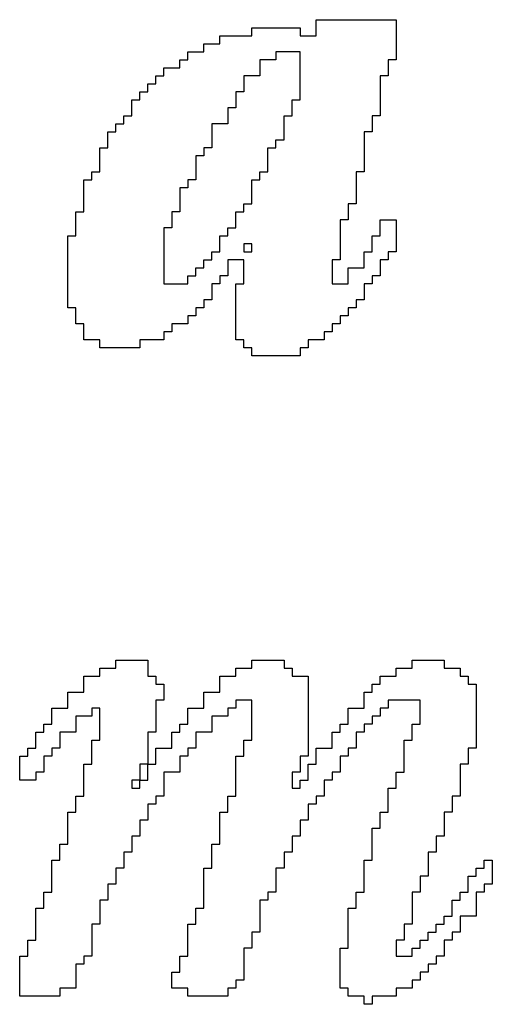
# Model space of a CAD drawing. Header units: millimetres. Extents: x 3.32 to 8.49, y 3.09 to 5.98.
# Tile 6 of 22: x 4.4051 to 4.4641, y 3.9823 to 4.1053. Entities that reach past the tile are written whole.
import ezdxf

# ---------------------------------------------------------------- set-up
doc = ezdxf.new("R2010")
doc.units = ezdxf.units.MM
doc.header["$MEASUREMENT"] = 0
doc.layers.add('TopOverlay', color=2, linetype='Continuous')

msp = doc.modelspace()

# ---------------------------------------------------------------- linework, layer by layer
at = {"layer": 'TopOverlay'}
for p, q in [((4.44213, 4.10426), (4.44213, 4.10526)), ((4.44213, 4.10526), (4.45213, 4.10526)), ((4.45213, 4.10526), (4.45213, 4.10426)), ((4.43413, 4.10326), (4.43413, 4.10426)), ((4.43413, 4.10426), (4.44013, 4.10426)), ((4.44013, 4.10426), (4.44013, 4.10326)), ((4.44213, 4.10326), (4.44213, 4.10426)), ((4.45213, 4.10426), (4.45213, 4.10326)), ((4.42813, 4.10126), (4.42813, 4.10226)), ((4.42813, 4.10226), (4.43013, 4.10226)), ((4.43013, 4.10226), (4.43013, 4.10326)), ((4.43013, 4.10326), (4.43413, 4.10326)), ((4.44013, 4.10326), (4.44213, 4.10326)), ((4.45213, 4.10326), (4.45213, 4.10226)), ((4.45213, 4.10226), (4.45213, 4.10126)), ((4.42613, 4.10026), (4.42613, 4.10126)), ((4.42613, 4.10126), (4.42813, 4.10126)), ((4.44013, 4.10126), (4.43713, 4.10126)), ((4.43713, 4.10126), (4.43713, 4.10026)), ((4.44013, 4.10026), (4.44013, 4.10126)), ((4.45213, 4.10126), (4.45213, 4.10026)), ((4.42513, 4.09926), (4.42513, 4.10026)), ((4.42513, 4.10026), (4.42613, 4.10026)), ((4.43713, 4.10026), (4.43513, 4.10026)), ((4.43513, 4.10026), (4.43513, 4.09926)), ((4.44013, 4.09926), (4.44013, 4.10026)), ((4.45213, 4.10026), (4.45113, 4.10026)), ((4.45113, 4.10026), (4.45113, 4.09926)), ((4.42313, 4.09826), (4.42313, 4.09926)), ((4.42313, 4.09926), (4.42513, 4.09926)), ((4.43513, 4.09926), (4.43513, 4.09826)), ((4.44013, 4.09826), (4.44013, 4.09926)), ((4.45113, 4.09926), (4.45113, 4.09826)), ((4.42113, 4.09626), (4.42113, 4.09726)), ((4.42113, 4.09726), (4.42213, 4.09726)), ((4.42213, 4.09726), (4.42213, 4.09826)), ((4.42213, 4.09826), (4.42313, 4.09826)), ((4.43513, 4.09826), (4.43313, 4.09826)), ((4.43313, 4.09826), (4.43313, 4.09726)), ((4.43313, 4.09726), (4.43313, 4.09626)), ((4.44013, 4.09726), (4.44013, 4.09826)), ((4.44013, 4.09626), (4.44013, 4.09726)), ((4.45113, 4.09826), (4.45013, 4.09826)), ((4.45013, 4.09826), (4.45013, 4.09726)), ((4.45013, 4.09726), (4.45013, 4.09626)), ((4.42013, 4.09526), (4.42013, 4.09626)), ((4.42013, 4.09626), (4.42113, 4.09626)), ((4.43313, 4.09626), (4.43213, 4.09626)), ((4.43213, 4.09626), (4.43213, 4.09526)), ((4.44013, 4.09526), (4.44013, 4.09626)), ((4.45013, 4.09626), (4.45013, 4.09526)), ((4.41913, 4.09426), (4.41913, 4.09526)), ((4.41913, 4.09526), (4.42013, 4.09526)), ((4.43213, 4.09526), (4.43213, 4.09426)), ((4.43913, 4.09426), (4.43913, 4.09526)), ((4.43913, 4.09526), (4.44013, 4.09526)), ((4.45013, 4.09526), (4.45013, 4.09426)), ((4.41913, 4.09326), (4.41913, 4.09426)), ((4.43213, 4.09426), (4.43113, 4.09426)), ((4.43113, 4.09426), (4.43113, 4.09326)), ((4.43913, 4.09326), (4.43913, 4.09426)), ((4.45013, 4.09426), (4.45013, 4.09326)), ((4.41713, 4.09126), (4.41713, 4.09226)), ((4.41713, 4.09226), (4.41813, 4.09226)), ((4.41813, 4.09226), (4.41813, 4.09326)), ((4.41813, 4.09326), (4.41913, 4.09326)), ((4.43113, 4.09226), (4.42913, 4.09226)), ((4.42913, 4.09226), (4.42913, 4.09126)), ((4.43113, 4.09326), (4.43113, 4.09226)), ((4.43813, 4.09226), (4.43813, 4.09326)), ((4.43813, 4.09326), (4.43913, 4.09326)), ((4.43813, 4.09126), (4.43813, 4.09226)), ((4.45013, 4.09326), (4.44913, 4.09326)), ((4.44913, 4.09326), (4.44913, 4.09226)), ((4.44913, 4.09226), (4.44913, 4.09126)), ((4.41613, 4.09026), (4.41613, 4.09126)), ((4.41613, 4.09126), (4.41713, 4.09126)), ((4.42913, 4.09126), (4.42913, 4.09026)), ((4.43813, 4.09026), (4.43813, 4.09126)), ((4.44913, 4.09126), (4.44813, 4.09126)), ((4.44813, 4.09126), (4.44813, 4.09026)), ((4.41613, 4.08926), (4.41613, 4.09026)), ((4.42913, 4.09026), (4.42913, 4.08926)), ((4.43713, 4.08926), (4.43713, 4.09026)), ((4.43713, 4.09026), (4.43813, 4.09026)), ((4.44813, 4.09026), (4.44813, 4.08926)), ((4.41513, 4.08826), (4.41513, 4.08926)), ((4.41513, 4.08926), (4.41613, 4.08926)), ((4.42913, 4.08926), (4.42813, 4.08926)), ((4.42813, 4.08926), (4.42813, 4.08826)), ((4.43613, 4.08826), (4.43613, 4.08926)), ((4.43613, 4.08926), (4.43713, 4.08926)), ((4.44813, 4.08926), (4.44813, 4.08826)), ((4.41513, 4.08726), (4.41513, 4.08826)), ((4.42813, 4.08826), (4.42713, 4.08826)), ((4.42713, 4.08826), (4.42713, 4.08726)), ((4.43613, 4.08726), (4.43613, 4.08826)), ((4.44813, 4.08826), (4.44813, 4.08726)), ((4.41413, 4.08526), (4.41413, 4.08626)), ((4.41413, 4.08626), (4.41513, 4.08626)), ((4.41513, 4.08626), (4.41513, 4.08726)), ((4.42713, 4.08726), (4.42713, 4.08626)), ((4.42713, 4.08626), (4.42713, 4.08526)), ((4.43513, 4.08526), (4.43513, 4.08626)), ((4.43513, 4.08626), (4.43613, 4.08626)), ((4.43613, 4.08626), (4.43613, 4.08726)), ((4.44813, 4.08626), (4.44713, 4.08626)), ((4.44713, 4.08626), (4.44713, 4.08526)), ((4.44813, 4.08726), (4.44813, 4.08626)), ((4.41313, 4.08426), (4.41313, 4.08526)), ((4.41313, 4.08526), (4.41413, 4.08526)), ((4.42713, 4.08526), (4.42613, 4.08526)), ((4.42613, 4.08526), (4.42613, 4.08426)), ((4.43413, 4.08426), (4.43413, 4.08526)), ((4.43413, 4.08526), (4.43513, 4.08526)), ((4.44713, 4.08526), (4.44713, 4.08426)), ((4.41313, 4.08326), (4.41313, 4.08426)), ((4.42613, 4.08426), (4.42513, 4.08426)), ((4.42513, 4.08426), (4.42513, 4.08326)), ((4.43413, 4.08326), (4.43413, 4.08426)), ((4.44713, 4.08426), (4.44713, 4.08326)), ((4.41313, 4.08226), (4.41313, 4.08326)), ((4.42513, 4.08326), (4.42513, 4.08226)), ((4.43413, 4.08226), (4.43413, 4.08326)), ((4.44713, 4.08326), (4.44713, 4.08226)), ((4.41213, 4.08026), (4.41213, 4.08126)), ((4.41213, 4.08126), (4.41313, 4.08126)), ((4.41313, 4.08126), (4.41313, 4.08226)), ((4.42513, 4.08126), (4.42413, 4.08126)), ((4.42413, 4.08126), (4.42413, 4.08026)), ((4.42513, 4.08226), (4.42513, 4.08126)), ((4.43213, 4.08026), (4.43213, 4.08126)), ((4.43213, 4.08126), (4.43313, 4.08126)), ((4.43313, 4.08126), (4.43313, 4.08226)), ((4.43313, 4.08226), (4.43413, 4.08226)), ((4.44713, 4.08226), (4.44613, 4.08226)), ((4.44613, 4.08226), (4.44613, 4.08126)), ((4.44613, 4.08126), (4.44613, 4.08026)), ((4.41213, 4.07926), (4.41213, 4.08026)), ((4.42413, 4.08026), (4.42413, 4.07926)), ((4.43213, 4.07926), (4.43213, 4.08026)), ((4.44613, 4.08026), (4.44513, 4.08026)), ((4.44513, 4.08026), (4.44513, 4.07926)), ((4.45013, 4.07926), (4.45013, 4.08026)), ((4.45013, 4.08026), (4.45213, 4.08026)), ((4.45213, 4.08026), (4.45213, 4.07926)), ((4.41213, 4.07826), (4.41213, 4.07926)), ((4.42413, 4.07926), (4.42313, 4.07926)), ((4.42313, 4.07926), (4.42313, 4.07826)), ((4.43113, 4.07826), (4.43113, 4.07926)), ((4.43113, 4.07926), (4.43213, 4.07926)), ((4.44513, 4.07926), (4.44513, 4.07826)), ((4.45013, 4.07826), (4.45013, 4.07926)), ((4.45213, 4.07926), (4.45213, 4.07826)), ((4.41113, 4.07726), (4.41113, 4.07826)), ((4.41113, 4.07826), (4.41213, 4.07826)), ((4.42313, 4.07826), (4.42313, 4.07726)), ((4.43013, 4.07726), (4.43013, 4.07826)), ((4.43013, 4.07826), (4.43113, 4.07826)), ((4.44513, 4.07826), (4.44513, 4.07726)), ((4.44913, 4.07726), (4.44913, 4.07826)), ((4.44913, 4.07826), (4.45013, 4.07826)), ((4.45213, 4.07826), (4.45213, 4.07726)), ((4.41113, 4.07626), (4.41113, 4.07726)), ((4.41113, 4.07526), (4.41113, 4.07626)), ((4.42313, 4.07726), (4.42313, 4.07626)), ((4.42313, 4.07626), (4.42313, 4.07526)), ((4.42913, 4.07526), (4.42913, 4.07626)), ((4.42913, 4.07626), (4.43013, 4.07626)), ((4.43013, 4.07626), (4.43013, 4.07726)), ((4.43413, 4.07726), (4.43313, 4.07726)), ((4.43313, 4.07726), (4.43313, 4.07626)), ((4.43313, 4.07626), (4.43413, 4.07626)), ((4.43413, 4.07626), (4.43413, 4.07726)), ((4.44513, 4.07726), (4.44513, 4.07626)), ((4.44513, 4.07626), (4.44513, 4.07526)), ((4.44813, 4.07526), (4.44813, 4.07626)), ((4.44813, 4.07626), (4.44913, 4.07626)), ((4.44913, 4.07626), (4.44913, 4.07726)), ((4.45213, 4.07626), (4.45113, 4.07626)), ((4.45113, 4.07626), (4.45113, 4.07526)), ((4.45213, 4.07726), (4.45213, 4.07626)), ((4.41113, 4.07426), (4.41113, 4.07526)), ((4.42313, 4.07526), (4.42313, 4.07426)), ((4.42813, 4.07426), (4.42813, 4.07526)), ((4.42813, 4.07526), (4.42913, 4.07526)), ((4.43313, 4.07526), (4.43113, 4.07526)), ((4.43113, 4.07526), (4.43113, 4.07426)), ((4.43313, 4.07426), (4.43313, 4.07526)), ((4.44513, 4.07526), (4.44413, 4.07526)), ((4.44413, 4.07526), (4.44413, 4.07426)), ((4.44813, 4.07426), (4.44813, 4.07526)), ((4.45113, 4.07526), (4.45013, 4.07526)), ((4.45013, 4.07526), (4.45013, 4.07426)), ((4.41113, 4.07326), (4.41113, 4.07426)), ((4.42313, 4.07426), (4.42313, 4.07326)), ((4.42713, 4.07326), (4.42713, 4.07426)), ((4.42713, 4.07426), (4.42813, 4.07426)), ((4.43113, 4.07426), (4.43113, 4.07326)), ((4.43313, 4.07326), (4.43313, 4.07426)), ((4.44413, 4.07426), (4.44413, 4.07326)), ((4.44613, 4.07326), (4.44613, 4.07426)), ((4.44613, 4.07426), (4.44813, 4.07426)), ((4.45013, 4.07426), (4.45013, 4.07326)), ((4.41113, 4.07226), (4.41113, 4.07326)), ((4.42313, 4.07326), (4.42313, 4.07226)), ((4.42613, 4.07226), (4.42613, 4.07326)), ((4.42613, 4.07326), (4.42713, 4.07326)), ((4.43113, 4.07326), (4.43013, 4.07326)), ((4.43013, 4.07326), (4.43013, 4.07226)), ((4.43313, 4.07226), (4.43313, 4.07326)), ((4.44413, 4.07326), (4.44413, 4.07226)), ((4.44613, 4.07226), (4.44613, 4.07326)), ((4.45013, 4.07326), (4.44913, 4.07326)), ((4.44913, 4.07326), (4.44913, 4.07226)), ((4.41113, 4.07126), (4.41113, 4.07226)), ((4.42313, 4.07226), (4.42613, 4.07226)), ((4.43013, 4.07226), (4.42913, 4.07226)), ((4.42913, 4.07226), (4.42913, 4.07126)), ((4.43213, 4.07126), (4.43213, 4.07226)), ((4.43213, 4.07226), (4.43313, 4.07226)), ((4.44413, 4.07226), (4.44613, 4.07226)), ((4.44913, 4.07226), (4.44813, 4.07226)), ((4.44813, 4.07226), (4.44813, 4.07126)), ((4.41113, 4.07026), (4.41113, 4.07126)), ((4.41113, 4.06926), (4.41113, 4.07026)), ((4.42913, 4.07026), (4.42813, 4.07026)), ((4.42813, 4.07026), (4.42813, 4.06926)), ((4.42913, 4.07126), (4.42913, 4.07026)), ((4.43213, 4.07026), (4.43213, 4.07126)), ((4.43213, 4.06926), (4.43213, 4.07026)), ((4.44813, 4.07026), (4.44713, 4.07026)), ((4.44713, 4.07026), (4.44713, 4.06926)), ((4.44813, 4.07126), (4.44813, 4.07026)), ((4.41213, 4.06926), (4.41113, 4.06926)), ((4.41213, 4.06826), (4.41213, 4.06926)), ((4.42813, 4.06926), (4.42713, 4.06926)), ((4.42713, 4.06926), (4.42713, 4.06826)), ((4.43213, 4.06826), (4.43213, 4.06926)), ((4.44713, 4.06926), (4.44613, 4.06926)), ((4.44613, 4.06926), (4.44613, 4.06826)), ((4.41213, 4.06726), (4.41213, 4.06826)), ((4.42713, 4.06826), (4.42613, 4.06826)), ((4.42613, 4.06826), (4.42613, 4.06726)), ((4.43213, 4.06726), (4.43213, 4.06826)), ((4.44613, 4.06826), (4.44513, 4.06826)), ((4.44513, 4.06826), (4.44513, 4.06726)), ((4.41313, 4.06726), (4.41213, 4.06726)), ((4.41313, 4.06626), (4.41313, 4.06726)), ((4.42613, 4.06726), (4.42413, 4.06726)), ((4.42413, 4.06726), (4.42413, 4.06626)), ((4.43213, 4.06626), (4.43213, 4.06726)), ((4.44513, 4.06726), (4.44413, 4.06726)), ((4.44413, 4.06726), (4.44413, 4.06626)), ((4.41313, 4.06526), (4.41313, 4.06626)), ((4.41513, 4.06526), (4.41313, 4.06526)), ((4.41513, 4.06426), (4.41513, 4.06526)), ((4.42313, 4.06526), (4.42013, 4.06526)), ((4.42013, 4.06526), (4.42013, 4.06426)), ((4.42413, 4.06626), (4.42313, 4.06626)), ((4.42313, 4.06626), (4.42313, 4.06526)), ((4.43213, 4.06526), (4.43213, 4.06626)), ((4.43313, 4.06526), (4.43213, 4.06526)), ((4.43313, 4.06426), (4.43313, 4.06526)), ((4.44313, 4.06526), (4.44113, 4.06526)), ((4.44113, 4.06526), (4.44113, 4.06426)), ((4.44413, 4.06626), (4.44313, 4.06626)), ((4.44313, 4.06626), (4.44313, 4.06526)), ((4.42013, 4.06426), (4.41513, 4.06426)), ((4.43413, 4.06426), (4.43313, 4.06426)), ((4.43413, 4.06326), (4.43413, 4.06426)), ((4.44113, 4.06426), (4.44013, 4.06426)), ((4.44013, 4.06426), (4.44013, 4.06326)), ((4.44013, 4.06326), (4.43413, 4.06326)), ((4.41713, 4.02426), (4.41713, 4.02526)), ((4.41713, 4.02526), (4.42113, 4.02526)), ((4.42113, 4.02526), (4.42113, 4.02426)), ((4.43413, 4.02426), (4.43413, 4.02526)), ((4.43413, 4.02526), (4.43813, 4.02526)), ((4.43813, 4.02526), (4.43813, 4.02426)), ((4.45413, 4.02426), (4.45413, 4.02526)), ((4.45413, 4.02526), (4.45813, 4.02526)), ((4.45813, 4.02526), (4.45813, 4.02426)), ((4.41513, 4.02326), (4.41513, 4.02426)), ((4.41513, 4.02426), (4.41713, 4.02426)), ((4.42113, 4.02426), (4.42113, 4.02326)), ((4.43213, 4.02326), (4.43213, 4.02426)), ((4.43213, 4.02426), (4.43413, 4.02426)), ((4.43813, 4.02426), (4.43913, 4.02426)), ((4.43913, 4.02426), (4.43913, 4.02326)), ((4.45213, 4.02326), (4.45213, 4.02426)), ((4.45213, 4.02426), (4.45413, 4.02426)), ((4.45813, 4.02426), (4.46013, 4.02426)), ((4.46013, 4.02426), (4.46013, 4.02326)), ((4.41313, 4.02226), (4.41313, 4.02326)), ((4.41313, 4.02326), (4.41513, 4.02326)), ((4.41313, 4.02126), (4.41313, 4.02226)), ((4.42113, 4.02326), (4.42213, 4.02326)), ((4.42213, 4.02326), (4.42213, 4.02226)), ((4.42213, 4.02226), (4.42313, 4.02226)), ((4.42313, 4.02226), (4.42313, 4.02126)), ((4.43013, 4.02226), (4.43013, 4.02326)), ((4.43013, 4.02326), (4.43213, 4.02326)), ((4.43013, 4.02126), (4.43013, 4.02226)), ((4.43913, 4.02326), (4.44113, 4.02326)), ((4.44113, 4.02326), (4.44113, 4.02226)), ((4.44113, 4.02226), (4.44113, 4.02126)), ((4.44913, 4.02126), (4.44913, 4.02226)), ((4.44913, 4.02226), (4.45013, 4.02226)), ((4.45013, 4.02226), (4.45013, 4.02326)), ((4.45013, 4.02326), (4.45213, 4.02326)), ((4.46013, 4.02326), (4.46113, 4.02326)), ((4.46113, 4.02326), (4.46113, 4.02226)), ((4.46113, 4.02226), (4.46213, 4.02226)), ((4.46213, 4.02226), (4.46213, 4.02126)), ((4.41113, 4.02026), (4.41113, 4.02126)), ((4.41113, 4.02126), (4.41313, 4.02126)), ((4.42313, 4.02126), (4.42313, 4.02026)), ((4.42813, 4.02026), (4.42813, 4.02126)), ((4.42813, 4.02126), (4.43013, 4.02126)), ((4.44113, 4.02126), (4.44113, 4.02026)), ((4.44813, 4.02026), (4.44813, 4.02126)), ((4.44813, 4.02126), (4.44913, 4.02126)), ((4.46213, 4.02126), (4.46213, 4.02026)), ((4.41113, 4.01926), (4.41113, 4.02026)), ((4.42313, 4.02026), (4.42213, 4.02026)), ((4.42213, 4.02026), (4.42213, 4.01926)), ((4.42813, 4.01926), (4.42813, 4.02026)), ((4.43413, 4.02026), (4.43213, 4.02026)), ((4.43213, 4.02026), (4.43213, 4.01926)), ((4.43413, 4.01926), (4.43413, 4.02026)), ((4.44113, 4.02026), (4.44113, 4.01926)), ((4.44813, 4.01926), (4.44813, 4.02026)), ((4.45513, 4.02026), (4.45113, 4.02026)), ((4.45113, 4.02026), (4.45113, 4.01926)), ((4.45513, 4.01926), (4.45513, 4.02026)), ((4.46213, 4.02026), (4.46213, 4.01926)), ((4.40913, 4.01826), (4.40913, 4.01926)), ((4.40913, 4.01926), (4.41113, 4.01926)), ((4.41513, 4.01926), (4.41413, 4.01926)), ((4.41413, 4.01926), (4.41413, 4.01826)), ((4.41513, 4.01826), (4.41513, 4.01926)), ((4.42213, 4.01926), (4.42213, 4.01826)), ((4.42613, 4.01826), (4.42613, 4.01926)), ((4.42613, 4.01926), (4.42813, 4.01926)), ((4.43213, 4.01926), (4.43113, 4.01926)), ((4.43113, 4.01926), (4.43113, 4.01826)), ((4.43413, 4.01826), (4.43413, 4.01926)), ((4.44113, 4.01926), (4.44113, 4.01826)), ((4.44613, 4.01826), (4.44613, 4.01926)), ((4.44613, 4.01926), (4.44813, 4.01926)), ((4.45113, 4.01926), (4.45013, 4.01926)), ((4.45013, 4.01926), (4.45013, 4.01826)), ((4.45513, 4.01826), (4.45513, 4.01926)), ((4.46213, 4.01926), (4.46213, 4.01826)), ((4.40813, 4.01626), (4.40813, 4.01726)), ((4.40813, 4.01726), (4.40913, 4.01726)), ((4.40913, 4.01726), (4.40913, 4.01826)), ((4.41413, 4.01826), (4.41213, 4.01826)), ((4.41213, 4.01826), (4.41213, 4.01726)), ((4.41213, 4.01726), (4.41213, 4.01626)), ((4.41513, 4.01726), (4.41513, 4.01826)), ((4.41513, 4.01626), (4.41513, 4.01726)), ((4.42213, 4.01826), (4.42213, 4.01726)), ((4.42213, 4.01726), (4.42213, 4.01626)), ((4.42513, 4.01626), (4.42513, 4.01726)), ((4.42513, 4.01726), (4.42613, 4.01726)), ((4.42613, 4.01726), (4.42613, 4.01826)), ((4.43113, 4.01826), (4.42913, 4.01826)), ((4.42913, 4.01826), (4.42913, 4.01726)), ((4.42913, 4.01726), (4.42913, 4.01626)), ((4.43413, 4.01726), (4.43413, 4.01826)), ((4.43413, 4.01626), (4.43413, 4.01726)), ((4.44113, 4.01826), (4.44113, 4.01726)), ((4.44113, 4.01726), (4.44113, 4.01626)), ((4.44513, 4.01626), (4.44513, 4.01726)), ((4.44513, 4.01726), (4.44613, 4.01726)), ((4.44613, 4.01726), (4.44613, 4.01826)), ((4.44913, 4.01726), (4.44813, 4.01726)), ((4.44813, 4.01726), (4.44813, 4.01626)), ((4.45013, 4.01826), (4.44913, 4.01826)), ((4.44913, 4.01826), (4.44913, 4.01726)), ((4.45413, 4.01626), (4.45413, 4.01726)), ((4.45413, 4.01726), (4.45513, 4.01726)), ((4.45513, 4.01726), (4.45513, 4.01826)), ((4.46213, 4.01826), (4.46213, 4.01726)), ((4.46213, 4.01726), (4.46213, 4.01626)), ((4.40713, 4.01526), (4.40713, 4.01626)), ((4.40713, 4.01626), (4.40813, 4.01626)), ((4.41213, 4.01626), (4.41013, 4.01626)), ((4.41013, 4.01626), (4.41013, 4.01526)), ((4.41513, 4.01526), (4.41513, 4.01626)), ((4.42213, 4.01626), (4.42113, 4.01626)), ((4.42113, 4.01626), (4.42113, 4.01526)), ((4.42413, 4.01526), (4.42413, 4.01626)), ((4.42413, 4.01626), (4.42513, 4.01626)), ((4.42913, 4.01626), (4.42713, 4.01626)), ((4.42713, 4.01626), (4.42713, 4.01526)), ((4.43413, 4.01526), (4.43413, 4.01626)), ((4.44113, 4.01626), (4.44113, 4.01526)), ((4.44413, 4.01526), (4.44413, 4.01626)), ((4.44413, 4.01626), (4.44513, 4.01626)), ((4.44813, 4.01626), (4.44713, 4.01626)), ((4.44713, 4.01626), (4.44713, 4.01526)), ((4.45413, 4.01526), (4.45413, 4.01626)), ((4.46213, 4.01626), (4.46213, 4.01526)), ((4.40713, 4.01426), (4.40713, 4.01526)), ((4.41013, 4.01526), (4.41013, 4.01426)), ((4.41413, 4.01426), (4.41413, 4.01526)), ((4.41413, 4.01526), (4.41513, 4.01526)), ((4.42113, 4.01526), (4.42113, 4.01426)), ((4.42413, 4.01426), (4.42413, 4.01526)), ((4.42713, 4.01526), (4.42713, 4.01426)), ((4.43313, 4.01426), (4.43313, 4.01526)), ((4.43313, 4.01526), (4.43413, 4.01526)), ((4.44113, 4.01526), (4.44113, 4.01426)), ((4.44413, 4.01426), (4.44413, 4.01526)), ((4.44713, 4.01526), (4.44713, 4.01426)), ((4.45313, 4.01426), (4.45313, 4.01526)), ((4.45313, 4.01526), (4.45413, 4.01526)), ((4.46213, 4.01526), (4.46213, 4.01426)), ((4.40613, 4.01326), (4.40613, 4.01426)), ((4.40613, 4.01426), (4.40713, 4.01426)), ((4.41013, 4.01426), (4.40913, 4.01426)), ((4.40913, 4.01426), (4.40913, 4.01326)), ((4.41413, 4.01326), (4.41413, 4.01426)), ((4.42113, 4.01426), (4.42113, 4.01326)), ((4.42213, 4.01326), (4.42213, 4.01426)), ((4.42213, 4.01426), (4.42413, 4.01426)), ((4.42713, 4.01426), (4.42613, 4.01426)), ((4.42613, 4.01426), (4.42613, 4.01326)), ((4.43313, 4.01326), (4.43313, 4.01426)), ((4.44113, 4.01426), (4.44113, 4.01326)), ((4.44213, 4.01326), (4.44213, 4.01426)), ((4.44213, 4.01426), (4.44413, 4.01426)), ((4.44713, 4.01426), (4.44613, 4.01426)), ((4.44613, 4.01426), (4.44613, 4.01326)), ((4.45313, 4.01326), (4.45313, 4.01426)), ((4.46213, 4.01426), (4.46113, 4.01426)), ((4.46113, 4.01426), (4.46113, 4.01326)), ((4.40513, 4.01226), (4.40513, 4.01326)), ((4.40513, 4.01326), (4.40613, 4.01326)), ((4.40913, 4.01326), (4.40813, 4.01326)), ((4.40813, 4.01326), (4.40813, 4.01226)), ((4.41413, 4.01226), (4.41413, 4.01326)), ((4.42113, 4.01326), (4.42113, 4.01226)), ((4.42213, 4.01226), (4.42213, 4.01326)), ((4.42613, 4.01326), (4.42513, 4.01326)), ((4.42513, 4.01326), (4.42513, 4.01226)), ((4.43213, 4.01226), (4.43213, 4.01326)), ((4.43213, 4.01326), (4.43313, 4.01326)), ((4.44113, 4.01326), (4.44013, 4.01326)), ((4.44013, 4.01326), (4.44013, 4.01226)), ((4.44213, 4.01226), (4.44213, 4.01326)), ((4.44613, 4.01326), (4.44513, 4.01326)), ((4.44513, 4.01326), (4.44513, 4.01226)), ((4.45313, 4.01226), (4.45313, 4.01326)), ((4.46113, 4.01326), (4.46113, 4.01226)), ((4.40513, 4.01126), (4.40513, 4.01226)), ((4.40513, 4.01026), (4.40513, 4.01126)), ((4.40813, 4.01126), (4.40713, 4.01126)), ((4.40713, 4.01126), (4.40713, 4.01026)), ((4.40813, 4.01226), (4.40813, 4.01126)), ((4.41313, 4.01126), (4.41313, 4.01226)), ((4.41313, 4.01226), (4.41413, 4.01226)), ((4.41313, 4.01026), (4.41313, 4.01126)), ((4.42113, 4.01226), (4.42013, 4.01226)), ((4.42013, 4.01226), (4.42013, 4.01126)), ((4.42013, 4.01126), (4.42013, 4.01026)), ((4.42113, 4.01226), (4.42213, 4.01226)), ((4.42113, 4.01126), (4.42113, 4.01226)), ((4.42113, 4.01026), (4.42113, 4.01126)), ((4.42513, 4.01126), (4.42313, 4.01126)), ((4.42313, 4.01126), (4.42313, 4.01026)), ((4.42513, 4.01226), (4.42513, 4.01126)), ((4.43213, 4.01126), (4.43213, 4.01226)), ((4.43213, 4.01026), (4.43213, 4.01126)), ((4.44013, 4.01126), (4.43913, 4.01126)), ((4.43913, 4.01126), (4.43913, 4.01026)), ((4.44013, 4.01226), (4.44013, 4.01126)), ((4.44113, 4.01126), (4.44113, 4.01226)), ((4.44113, 4.01226), (4.44213, 4.01226)), ((4.44113, 4.01026), (4.44113, 4.01126)), ((4.44513, 4.01126), (4.44413, 4.01126)), ((4.44413, 4.01126), (4.44413, 4.01026)), ((4.44513, 4.01226), (4.44513, 4.01126)), ((4.45213, 4.01026), (4.45213, 4.01126)), ((4.45213, 4.01126), (4.45313, 4.01126)), ((4.45313, 4.01126), (4.45313, 4.01226)), ((4.46113, 4.01226), (4.46013, 4.01226)), ((4.46013, 4.01226), (4.46013, 4.01126)), ((4.46013, 4.01126), (4.46013, 4.01026)), ((4.40713, 4.01026), (4.40513, 4.01026)), ((4.41313, 4.00926), (4.41313, 4.01026)), ((4.42013, 4.01026), (4.41913, 4.01026)), ((4.41913, 4.01026), (4.41913, 4.00926)), ((4.42013, 4.01026), (4.42113, 4.01026)), ((4.42013, 4.00926), (4.42013, 4.01026)), ((4.42313, 4.01026), (4.42313, 4.00926)), ((4.43213, 4.00926), (4.43213, 4.01026)), ((4.43913, 4.01026), (4.43913, 4.00926)), ((4.44013, 4.00926), (4.44013, 4.01026)), ((4.44013, 4.01026), (4.44113, 4.01026)), ((4.44413, 4.01026), (4.44313, 4.01026)), ((4.44313, 4.01026), (4.44313, 4.00926)), ((4.45213, 4.00926), (4.45213, 4.01026)), ((4.46013, 4.01026), (4.46013, 4.00926)), ((4.41313, 4.00826), (4.41313, 4.00926)), ((4.41913, 4.00926), (4.42013, 4.00926)), ((4.42313, 4.00926), (4.42313, 4.00826)), ((4.43213, 4.00826), (4.43213, 4.00926)), ((4.43913, 4.00926), (4.44013, 4.00926)), ((4.44313, 4.00926), (4.44313, 4.00826)), ((4.45113, 4.00826), (4.45113, 4.00926)), ((4.45113, 4.00926), (4.45213, 4.00926)), ((4.46013, 4.00926), (4.46013, 4.00826)), ((4.41213, 4.00726), (4.41213, 4.00826)), ((4.41213, 4.00826), (4.41313, 4.00826)), ((4.42313, 4.00826), (4.42213, 4.00826)), ((4.42213, 4.00826), (4.42213, 4.00726)), ((4.43113, 4.00726), (4.43113, 4.00826)), ((4.43113, 4.00826), (4.43213, 4.00826)), ((4.44313, 4.00826), (4.44213, 4.00826)), ((4.44213, 4.00826), (4.44213, 4.00726)), ((4.45113, 4.00726), (4.45113, 4.00826)), ((4.46013, 4.00826), (4.45913, 4.00826)), ((4.45913, 4.00826), (4.45913, 4.00726)), ((4.41113, 4.00526), (4.41113, 4.00626)), ((4.41113, 4.00626), (4.41213, 4.00626)), ((4.41213, 4.00626), (4.41213, 4.00726)), ((4.42213, 4.00726), (4.42113, 4.00726)), ((4.42113, 4.00726), (4.42113, 4.00626)), ((4.42113, 4.00626), (4.42113, 4.00526)), ((4.43013, 4.00526), (4.43013, 4.00626)), ((4.43013, 4.00626), (4.43113, 4.00626)), ((4.43113, 4.00626), (4.43113, 4.00726)), ((4.44213, 4.00726), (4.44113, 4.00726)), ((4.44113, 4.00726), (4.44113, 4.00626)), ((4.44113, 4.00626), (4.44113, 4.00526)), ((4.45013, 4.00526), (4.45013, 4.00626)), ((4.45013, 4.00626), (4.45113, 4.00626)), ((4.45113, 4.00626), (4.45113, 4.00726)), ((4.45913, 4.00626), (4.45813, 4.00626)), ((4.45813, 4.00626), (4.45813, 4.00526)), ((4.45913, 4.00726), (4.45913, 4.00626)), ((4.41113, 4.00426), (4.41113, 4.00526)), ((4.42113, 4.00526), (4.42013, 4.00526)), ((4.42013, 4.00526), (4.42013, 4.00426)), ((4.43013, 4.00426), (4.43013, 4.00526)), ((4.44113, 4.00526), (4.44013, 4.00526)), ((4.44013, 4.00526), (4.44013, 4.00426)), ((4.45013, 4.00426), (4.45013, 4.00526)), ((4.45813, 4.00526), (4.45813, 4.00426)), ((4.41113, 4.00326), (4.41113, 4.00426)), ((4.42013, 4.00426), (4.42013, 4.00326)), ((4.43013, 4.00326), (4.43013, 4.00426)), ((4.44013, 4.00426), (4.44013, 4.00326)), ((4.44913, 4.00326), (4.44913, 4.00426)), ((4.44913, 4.00426), (4.45013, 4.00426)), ((4.45813, 4.00426), (4.45813, 4.00326)), ((4.41113, 4.00226), (4.41113, 4.00326)), ((4.42013, 4.00326), (4.41913, 4.00326)), ((4.41913, 4.00326), (4.41913, 4.00226)), ((4.43013, 4.00226), (4.43013, 4.00326)), ((4.44013, 4.00326), (4.43913, 4.00326)), ((4.43913, 4.00326), (4.43913, 4.00226)), ((4.44913, 4.00226), (4.44913, 4.00326)), ((4.45813, 4.00326), (4.45713, 4.00326)), ((4.45713, 4.00326), (4.45713, 4.00226)), ((4.41013, 4.00126), (4.41013, 4.00226)), ((4.41013, 4.00226), (4.41113, 4.00226)), ((4.41013, 4.00026), (4.41013, 4.00126)), ((4.41913, 4.00126), (4.41813, 4.00126)), ((4.41813, 4.00126), (4.41813, 4.00026)), ((4.41913, 4.00226), (4.41913, 4.00126)), ((4.42913, 4.00126), (4.42913, 4.00226)), ((4.42913, 4.00226), (4.43013, 4.00226)), ((4.42913, 4.00026), (4.42913, 4.00126)), ((4.43913, 4.00126), (4.43813, 4.00126)), ((4.43813, 4.00126), (4.43813, 4.00026)), ((4.43913, 4.00226), (4.43913, 4.00126)), ((4.44913, 4.00126), (4.44913, 4.00226)), ((4.44913, 4.00026), (4.44913, 4.00126)), ((4.45713, 4.00126), (4.45613, 4.00126)), ((4.45613, 4.00126), (4.45613, 4.00026)), ((4.45713, 4.00226), (4.45713, 4.00126)), ((4.40913, 3.99926), (4.40913, 4.00026)), ((4.40913, 4.00026), (4.41013, 4.00026)), ((4.41813, 4.00026), (4.41813, 3.99926)), ((4.42913, 3.99926), (4.42913, 4.00026)), ((4.43813, 4.00026), (4.43813, 3.99926)), ((4.44813, 3.99926), (4.44813, 4.00026)), ((4.44813, 4.00026), (4.44913, 4.00026)), ((4.45613, 4.00026), (4.45613, 3.99926)), ((4.46313, 3.99926), (4.46313, 4.00026)), ((4.46313, 4.00026), (4.46413, 4.00026)), ((4.46413, 4.00026), (4.46413, 3.99926)), ((4.40913, 3.99826), (4.40913, 3.99926)), ((4.41813, 3.99926), (4.41713, 3.99926)), ((4.41713, 3.99926), (4.41713, 3.99826)), ((4.42813, 3.99826), (4.42813, 3.99926)), ((4.42813, 3.99926), (4.42913, 3.99926)), ((4.43813, 3.99926), (4.43713, 3.99926)), ((4.43713, 3.99926), (4.43713, 3.99826)), ((4.44813, 3.99826), (4.44813, 3.99926)), ((4.45613, 3.99926), (4.45613, 3.99826)), ((4.46213, 3.99826), (4.46213, 3.99926)), ((4.46213, 3.99926), (4.46313, 3.99926)), ((4.46413, 3.99926), (4.46413, 3.99826)), ((4.40913, 3.99726), (4.40913, 3.99826)), ((4.41713, 3.99826), (4.41713, 3.99726)), ((4.42813, 3.99726), (4.42813, 3.99826)), ((4.43713, 3.99826), (4.43713, 3.99726)), ((4.44813, 3.99726), (4.44813, 3.99826)), ((4.45613, 3.99826), (4.45513, 3.99826)), ((4.45513, 3.99826), (4.45513, 3.99726)), ((4.46113, 3.99726), (4.46113, 3.99826)), ((4.46113, 3.99826), (4.46213, 3.99826)), ((4.46413, 3.99826), (4.46413, 3.99726)), ((4.40913, 3.99626), (4.40913, 3.99726)), ((4.41713, 3.99726), (4.41613, 3.99726)), ((4.41613, 3.99726), (4.41613, 3.99626)), ((4.42813, 3.99626), (4.42813, 3.99726)), ((4.43713, 3.99726), (4.43713, 3.99626)), ((4.44813, 3.99626), (4.44813, 3.99726)), ((4.45513, 3.99726), (4.45513, 3.99626)), ((4.46113, 3.99626), (4.46113, 3.99726)), ((4.46413, 3.99726), (4.46313, 3.99726)), ((4.46313, 3.99726), (4.46313, 3.99626)), ((4.40813, 3.99526), (4.40813, 3.99626)), ((4.40813, 3.99626), (4.40913, 3.99626)), ((4.40813, 3.99426), (4.40813, 3.99526)), ((4.41613, 3.99526), (4.41513, 3.99526)), ((4.41513, 3.99526), (4.41513, 3.99426)), ((4.41613, 3.99626), (4.41613, 3.99526)), ((4.42813, 3.99526), (4.42813, 3.99626)), ((4.42813, 3.99426), (4.42813, 3.99526)), ((4.43613, 3.99526), (4.43513, 3.99526)), ((4.43513, 3.99526), (4.43513, 3.99426)), ((4.43713, 3.99626), (4.43613, 3.99626)), ((4.43613, 3.99626), (4.43613, 3.99526)), ((4.44713, 3.99526), (4.44713, 3.99626)), ((4.44713, 3.99626), (4.44813, 3.99626)), ((4.44713, 3.99426), (4.44713, 3.99526)), ((4.45513, 3.99626), (4.45413, 3.99626)), ((4.45413, 3.99626), (4.45413, 3.99526)), ((4.45413, 3.99526), (4.45413, 3.99426)), ((4.45913, 3.99426), (4.45913, 3.99526)), ((4.45913, 3.99526), (4.46013, 3.99526)), ((4.46013, 3.99526), (4.46013, 3.99626)), ((4.46013, 3.99626), (4.46113, 3.99626)), ((4.46313, 3.99626), (4.46213, 3.99626)), ((4.46213, 3.99626), (4.46213, 3.99526)), ((4.46213, 3.99526), (4.46213, 3.99426)), ((4.40713, 3.99326), (4.40713, 3.99426)), ((4.40713, 3.99426), (4.40813, 3.99426)), ((4.41513, 3.99426), (4.41513, 3.99326)), ((4.42713, 3.99326), (4.42713, 3.99426)), ((4.42713, 3.99426), (4.42813, 3.99426)), ((4.43513, 3.99426), (4.43513, 3.99326)), ((4.44613, 3.99326), (4.44613, 3.99426)), ((4.44613, 3.99426), (4.44713, 3.99426)), ((4.45413, 3.99426), (4.45413, 3.99326)), ((4.45913, 3.99326), (4.45913, 3.99426)), ((4.46213, 3.99426), (4.46213, 3.99326)), ((4.40713, 3.99226), (4.40713, 3.99326)), ((4.41513, 3.99326), (4.41513, 3.99226)), ((4.42713, 3.99226), (4.42713, 3.99326)), ((4.43513, 3.99326), (4.43513, 3.99226)), ((4.44613, 3.99226), (4.44613, 3.99326)), ((4.45413, 3.99326), (4.45413, 3.99226)), ((4.45813, 3.99226), (4.45813, 3.99326)), ((4.45813, 3.99326), (4.45913, 3.99326)), ((4.46213, 3.99326), (4.46013, 3.99326)), ((4.46013, 3.99326), (4.46013, 3.99226)), ((4.40713, 3.99126), (4.40713, 3.99226)), ((4.41513, 3.99226), (4.41413, 3.99226)), ((4.41413, 3.99226), (4.41413, 3.99126)), ((4.42613, 3.99126), (4.42613, 3.99226)), ((4.42613, 3.99226), (4.42713, 3.99226)), ((4.43513, 3.99226), (4.43513, 3.99126)), ((4.44613, 3.99126), (4.44613, 3.99226)), ((4.45413, 3.99226), (4.45313, 3.99226)), ((4.45313, 3.99226), (4.45313, 3.99126)), ((4.45713, 3.99126), (4.45713, 3.99226)), ((4.45713, 3.99226), (4.45813, 3.99226)), ((4.46013, 3.99226), (4.46013, 3.99126)), ((4.40613, 3.98926), (4.40613, 3.99026)), ((4.40613, 3.99026), (4.40713, 3.99026)), ((4.40713, 3.99026), (4.40713, 3.99126)), ((4.41413, 3.99126), (4.41413, 3.99026)), ((4.41413, 3.99026), (4.41413, 3.98926)), ((4.42613, 3.99026), (4.42613, 3.99126)), ((4.42613, 3.98926), (4.42613, 3.99026)), ((4.43513, 3.99126), (4.43413, 3.99126)), ((4.43413, 3.99126), (4.43413, 3.99026)), ((4.43413, 3.99026), (4.43413, 3.98926)), ((4.44613, 3.99026), (4.44613, 3.99126)), ((4.44613, 3.98926), (4.44613, 3.99026)), ((4.45313, 3.99026), (4.45213, 3.99026)), ((4.45213, 3.99026), (4.45213, 3.98926)), ((4.45313, 3.99126), (4.45313, 3.99026)), ((4.45513, 3.98926), (4.45513, 3.99026)), ((4.45513, 3.99026), (4.45613, 3.99026)), ((4.45613, 3.99026), (4.45613, 3.99126)), ((4.45613, 3.99126), (4.45713, 3.99126)), ((4.45913, 3.99026), (4.45813, 3.99026)), ((4.45813, 3.99026), (4.45813, 3.98926)), ((4.46013, 3.99126), (4.45913, 3.99126)), ((4.45913, 3.99126), (4.45913, 3.99026)), ((4.40613, 3.98826), (4.40613, 3.98926)), ((4.41413, 3.98926), (4.41413, 3.98826)), ((4.42613, 3.98826), (4.42613, 3.98926)), ((4.43413, 3.98926), (4.43313, 3.98926)), ((4.43313, 3.98926), (4.43313, 3.98826)), ((4.44513, 3.98826), (4.44513, 3.98926)), ((4.44513, 3.98926), (4.44613, 3.98926)), ((4.45213, 3.98926), (4.45213, 3.98826)), ((4.45413, 3.98826), (4.45413, 3.98926)), ((4.45413, 3.98926), (4.45513, 3.98926)), ((4.45813, 3.98926), (4.45813, 3.98826)), ((4.40513, 3.98726), (4.40513, 3.98826)), ((4.40513, 3.98826), (4.40613, 3.98826)), ((4.41413, 3.98826), (4.41313, 3.98826)), ((4.41313, 3.98826), (4.41313, 3.98726)), ((4.42513, 3.98726), (4.42513, 3.98826)), ((4.42513, 3.98826), (4.42613, 3.98826)), ((4.43313, 3.98826), (4.43313, 3.98726)), ((4.44513, 3.98726), (4.44513, 3.98826)), ((4.45213, 3.98826), (4.45413, 3.98826)), ((4.45813, 3.98826), (4.45713, 3.98826)), ((4.45713, 3.98826), (4.45713, 3.98726)), ((4.40513, 3.98626), (4.40513, 3.98726)), ((4.41313, 3.98726), (4.41213, 3.98726)), ((4.41213, 3.98726), (4.41213, 3.98626)), ((4.42513, 3.98626), (4.42513, 3.98726)), ((4.43313, 3.98726), (4.43313, 3.98626)), ((4.44513, 3.98626), (4.44513, 3.98726)), ((4.45713, 3.98726), (4.45613, 3.98726)), ((4.45613, 3.98726), (4.45613, 3.98626)), ((4.40513, 3.98526), (4.40513, 3.98626)), ((4.40513, 3.98426), (4.40513, 3.98526)), ((4.41213, 3.98626), (4.41213, 3.98526)), ((4.41213, 3.98526), (4.41213, 3.98426)), ((4.42413, 3.98526), (4.42413, 3.98626)), ((4.42413, 3.98626), (4.42513, 3.98626)), ((4.42413, 3.98426), (4.42413, 3.98526)), ((4.43313, 3.98526), (4.43213, 3.98526)), ((4.43213, 3.98526), (4.43213, 3.98426)), ((4.43313, 3.98626), (4.43313, 3.98526)), ((4.44513, 3.98526), (4.44513, 3.98626)), ((4.44513, 3.98426), (4.44513, 3.98526)), ((4.45513, 3.98526), (4.45413, 3.98526)), ((4.45413, 3.98526), (4.45413, 3.98426)), ((4.45613, 3.98626), (4.45513, 3.98626)), ((4.45513, 3.98626), (4.45513, 3.98526)), ((4.40513, 3.98326), (4.40513, 3.98426)), ((4.41213, 3.98426), (4.41013, 3.98426)), ((4.41013, 3.98426), (4.41013, 3.98326)), ((4.42613, 3.98426), (4.42413, 3.98426)), ((4.42613, 3.98326), (4.42613, 3.98426)), ((4.43213, 3.98426), (4.43113, 3.98426)), ((4.43113, 3.98426), (4.43113, 3.98326)), ((4.44613, 3.98426), (4.44513, 3.98426)), ((4.44613, 3.98326), (4.44613, 3.98426)), ((4.45413, 3.98426), (4.45213, 3.98426)), ((4.45213, 3.98426), (4.45213, 3.98326)), ((4.41013, 3.98326), (4.40513, 3.98326)), ((4.43113, 3.98326), (4.42613, 3.98326)), ((4.44813, 3.98326), (4.44613, 3.98326)), ((4.44813, 3.98226), (4.44813, 3.98326)), ((4.45213, 3.98326), (4.44913, 3.98326)), ((4.44913, 3.98326), (4.44913, 3.98226)), ((4.44913, 3.98226), (4.44813, 3.98226))]:
    msp.add_line(p, q, dxfattribs=at)

doc.saveas('drawing.dxf')
